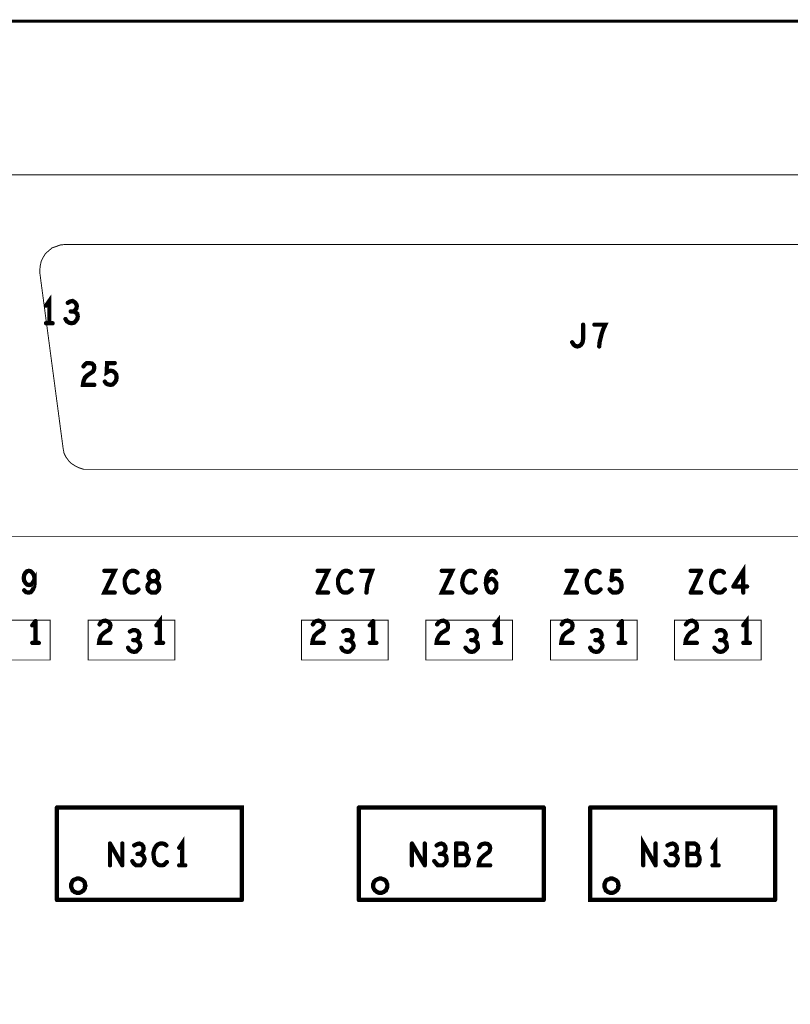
# Model space of a CAD drawing. Extents: x 23.5 to 56.6, y 21.5 to 42.6.
# Tile 28 of 38: x 42.3 to 43.9, y 32.8 to 34.9. Entities that reach past the tile are written whole.
import ezdxf

# ---------------------------------------------------------------- set-up
doc = ezdxf.new("R2010")
doc.units = 0
doc.layers.add('1', color=2, linetype='CONTINUOUS')

msp = doc.modelspace()

# ---------------------------------------------------------------- linework, layer by layer
at = {"layer": '1'}
for points, const_width in [([(51.994, 30.239), (51.994, 34.919), (26.584, 34.919)], 0.006), ([(44.986, 33.832), (44.996, 33.833), (45.004, 33.835), (45.013, 33.839), (45.02, 33.844), (45.027, 33.851), (45.032, 33.858), (45.036, 33.866), (45.038, 33.875), (45.039, 33.884), (45.039, 34.543), (45.038, 34.552), (45.036, 34.561), (45.032, 34.569), (45.027, 34.577), (45.02, 34.583), (45.013, 34.588), (45.004, 34.592), (44.996, 34.595), (44.986, 34.595), (41.934, 34.595)], 0.002), ([(41.881, 34.543), (41.881, 33.884), (41.882, 33.875), (41.885, 33.866), (41.889, 33.858), (41.894, 33.851), (41.9, 33.844), (41.908, 33.839), (41.916, 33.835), (41.925, 33.833), (41.934, 33.832), (44.986, 33.832)], 0.002), ([(42.381, 34.448), (42.371, 34.447), (42.363, 34.444), (42.354, 34.441), (42.347, 34.435), (42.34, 34.429), (42.335, 34.421), (42.331, 34.413), (42.329, 34.404), (42.328, 34.395), (42.328, 34.388)], 0.002), ([(42.381, 34.448), (44.551, 34.448), (44.56, 34.447), (44.569, 34.444), (44.578, 34.441), (44.585, 34.435), (44.592, 34.429), (44.597, 34.421), (44.601, 34.413), (44.603, 34.404), (44.604, 34.395), (44.603, 34.388), (44.555, 34.019), (44.553, 34.01), (44.549, 34.002), (44.544, 33.994), (44.538, 33.987), (44.531, 33.982), (44.523, 33.978), (44.514, 33.975), (44.503, 33.974)], 0.002), ([(44.503, 33.974), (42.429, 33.974), (42.42, 33.974), (42.411, 33.977), (42.403, 33.981), (42.395, 33.986), (42.389, 33.992), (42.383, 34), (42.379, 34.008), (42.377, 34.019), (42.328, 34.388)], 0.002), ([(42.348, 34.282), (42.348, 34.329), (42.341, 34.319)], 0.009), ([(42.387, 34.325), (42.392, 34.328), (42.397, 34.329), (42.402, 34.326), (42.405, 34.322), (42.406, 34.318), (42.405, 34.313), (42.402, 34.309), (42.399, 34.307), (42.393, 34.307)], 0.009), ([(42.399, 34.307), (42.403, 34.305), (42.407, 34.302), (42.408, 34.296), (42.407, 34.291), (42.404, 34.287), (42.4, 34.283), (42.395, 34.282), (42.39, 34.283), (42.385, 34.286), (42.382, 34.291)], 0.009), ([(42.355, 34.282), (42.341, 34.282)], 0.009), ([(43.458, 34.234), (43.462, 34.233), (43.466, 34.234), (43.47, 34.237), (43.473, 34.242), (43.474, 34.248), (43.474, 34.279)], 0.009), ([(43.508, 34.233), (43.509, 34.243), (43.511, 34.251), (43.513, 34.259), (43.516, 34.268), (43.521, 34.279), (43.498, 34.279)], 0.009), ([(43.458, 34.234), (43.454, 34.237), (43.451, 34.242)], 0.009), ([(42.443, 34.188), (42.442, 34.193), (42.438, 34.197), (42.432, 34.198), (42.427, 34.198), (42.423, 34.195), (42.42, 34.191)], 0.009), ([(42.428, 34.172), (42.44, 34.18), (42.442, 34.184), (42.443, 34.188)], 0.009), ([(42.477, 34.152), (42.482, 34.153), (42.486, 34.157), (42.489, 34.162), (42.49, 34.168), (42.489, 34.174), (42.486, 34.178), (42.482, 34.181), (42.478, 34.182), (42.474, 34.181), (42.469, 34.178), (42.47, 34.198), (42.486, 34.198)], 0.009), ([(42.428, 34.172), (42.423, 34.167), (42.42, 34.159), (42.419, 34.152), (42.443, 34.152)], 0.009), ([(42.477, 34.152), (42.472, 34.153), (42.468, 34.155), (42.465, 34.159)], 0.009), ([(42.295, 33.751), (42.297, 33.755)], 0.009), ([(42.317, 33.742), (42.316, 33.749), (42.313, 33.755), (42.309, 33.759), (42.305, 33.76), (42.301, 33.759), (42.297, 33.755)], 0.009), ([(42.304, 33.714), (42.309, 33.715), (42.313, 33.72), (42.316, 33.727), (42.317, 33.734), (42.317, 33.742), (42.313, 33.735), (42.31, 33.731), (42.305, 33.73), (42.301, 33.731)], 0.009), ([(42.464, 33.76), (42.486, 33.76), (42.464, 33.714), (42.486, 33.714)], 0.009), ([(42.51, 33.723), (42.508, 33.728), (42.507, 33.735), (42.507, 33.742), (42.51, 33.749), (42.513, 33.754), (42.517, 33.758), (42.522, 33.76), (42.526, 33.76), (42.53, 33.759), (42.534, 33.756)], 0.009), ([(42.557, 33.749), (42.559, 33.755), (42.563, 33.759), (42.568, 33.76), (42.572, 33.759), (42.576, 33.755), (42.578, 33.749), (42.577, 33.744), (42.574, 33.74), (42.571, 33.738), (42.565, 33.738), (42.56, 33.736), (42.556, 33.731), (42.555, 33.726), (42.556, 33.721), (42.559, 33.717), (42.564, 33.714), (42.568, 33.714), (42.572, 33.714), (42.576, 33.717), (42.579, 33.721), (42.58, 33.726), (42.579, 33.731), (42.576, 33.736), (42.571, 33.738), (42.565, 33.738), (42.561, 33.74), (42.558, 33.744), (42.557, 33.749)], 0.009), ([(42.914, 33.714), (42.936, 33.76), (42.914, 33.76)], 0.009), ([(42.984, 33.756), (42.98, 33.759), (42.976, 33.76), (42.972, 33.76), (42.967, 33.758), (42.963, 33.754), (42.96, 33.749)], 0.009), ([(43.017, 33.714), (43.018, 33.724), (43.019, 33.732), (43.022, 33.74), (43.025, 33.749), (43.029, 33.76), (43.006, 33.76)], 0.009), ([(43.198, 33.714), (43.176, 33.714), (43.198, 33.76), (43.176, 33.76)], 0.009), ([(43.238, 33.714), (43.234, 33.714), (43.23, 33.715), (43.226, 33.718), (43.222, 33.723), (43.22, 33.728), (43.219, 33.735), (43.22, 33.742), (43.222, 33.749), (43.225, 33.754), (43.229, 33.758), (43.234, 33.76), (43.239, 33.76), (43.243, 33.759), (43.246, 33.756)], 0.009), ([(43.276, 33.715), (43.272, 33.72), (43.27, 33.727), (43.269, 33.735), (43.27, 33.745), (43.272, 33.75), (43.275, 33.755), (43.279, 33.759), (43.283, 33.76), (43.287, 33.759), (43.29, 33.755)], 0.009), ([(43.461, 33.76), (43.439, 33.714), (43.461, 33.714)], 0.009), ([(43.461, 33.76), (43.439, 33.76)], 0.009), ([(43.485, 33.723), (43.483, 33.728), (43.482, 33.735), (43.482, 33.742), (43.485, 33.749), (43.488, 33.754), (43.492, 33.758), (43.497, 33.76)], 0.009), ([(43.509, 33.756), (43.505, 33.759), (43.501, 33.76), (43.497, 33.76)], 0.009), ([(43.534, 33.74), (43.536, 33.76), (43.551, 33.76)], 0.009), ([(43.723, 33.76), (43.701, 33.76)], 0.009), ([(43.701, 33.714), (43.723, 33.76)], 0.009), ([(43.771, 33.756), (43.768, 33.759), (43.764, 33.76), (43.759, 33.76), (43.754, 33.758), (43.75, 33.754), (43.747, 33.749)], 0.009), ([(43.812, 33.714), (43.812, 33.76), (43.791, 33.727)], 0.009), ([(42.295, 33.751), (42.294, 33.745), (42.295, 33.739), (42.298, 33.734), (42.301, 33.731)], 0.009), ([(42.96, 33.749), (42.957, 33.742), (42.957, 33.735), (42.958, 33.728), (42.96, 33.723), (42.963, 33.718), (42.967, 33.715), (42.971, 33.714), (42.975, 33.714), (42.979, 33.715), (42.983, 33.718), (42.986, 33.721)], 0.009), ([(43.285, 33.742), (43.281, 33.743), (43.277, 33.742), (43.273, 33.738), (43.269, 33.733)], 0.009), ([(43.285, 33.742), (43.288, 33.738), (43.291, 33.734), (43.291, 33.728), (43.291, 33.724), (43.288, 33.719), (43.285, 33.715), (43.281, 33.714), (43.276, 33.715)], 0.009), ([(43.547, 33.743), (43.543, 33.744), (43.539, 33.743), (43.534, 33.74)], 0.009), ([(43.547, 33.743), (43.551, 33.74), (43.554, 33.736), (43.555, 33.73)], 0.009), ([(43.747, 33.749), (43.745, 33.742), (43.744, 33.735), (43.745, 33.728), (43.747, 33.723), (43.751, 33.718), (43.755, 33.715), (43.759, 33.714), (43.763, 33.714), (43.767, 33.715), (43.77, 33.718), (43.773, 33.721)], 0.009), ([(42.295, 33.719), (42.299, 33.715), (42.304, 33.714)], 0.009), ([(42.536, 33.721), (42.533, 33.718), (42.529, 33.715), (42.525, 33.714), (42.521, 33.714), (42.517, 33.715), (42.513, 33.718), (42.51, 33.723)], 0.009), ([(42.914, 33.714), (42.936, 33.714)], 0.009), ([(43.248, 33.721), (43.245, 33.718), (43.242, 33.715), (43.238, 33.714)], 0.009), ([(43.485, 33.723), (43.488, 33.718), (43.492, 33.715), (43.496, 33.714), (43.5, 33.714)], 0.009), ([(43.511, 33.721), (43.508, 33.718), (43.504, 33.715), (43.5, 33.714)], 0.009), ([(43.555, 33.73), (43.555, 33.724), (43.552, 33.718), (43.548, 33.715), (43.543, 33.714), (43.537, 33.714), (43.533, 33.717), (43.53, 33.721)], 0.009), ([(43.701, 33.714), (43.723, 33.714)], 0.009), ([(43.791, 33.727), (43.82, 33.727)], 0.009), ([(42.167, 33.656), (42.35, 33.656), (42.35, 33.572), (42.167, 33.572), (42.167, 33.656)], 0.002), ([(42.312, 33.645), (42.319, 33.654)], 0.009), ([(42.319, 33.654), (42.319, 33.608)], 0.009), ([(42.43, 33.656), (42.43, 33.572), (42.613, 33.572), (42.613, 33.656), (42.43, 33.656)], 0.002), ([(42.454, 33.647), (42.457, 33.652), (42.461, 33.654), (42.466, 33.655)], 0.009), ([(42.472, 33.653), (42.476, 33.649), (42.477, 33.645), (42.476, 33.64), (42.474, 33.636), (42.463, 33.629)], 0.009), ([(42.472, 33.653), (42.466, 33.655)], 0.009), ([(42.581, 33.608), (42.581, 33.654), (42.574, 33.645)], 0.009), ([(42.88, 33.656), (43.063, 33.656), (43.063, 33.572), (42.88, 33.572), (42.88, 33.656)], 0.002), ([(42.926, 33.64), (42.927, 33.645), (42.926, 33.649), (42.922, 33.653), (42.916, 33.655), (42.911, 33.654), (42.907, 33.652), (42.904, 33.647)], 0.009), ([(43.024, 33.645), (43.031, 33.654)], 0.009), ([(43.031, 33.654), (43.031, 33.608)], 0.009), ([(43.142, 33.656), (43.142, 33.572), (43.325, 33.572), (43.325, 33.656), (43.142, 33.656)], 0.002), ([(43.166, 33.647), (43.17, 33.652), (43.174, 33.654), (43.179, 33.655), (43.184, 33.653), (43.188, 33.649), (43.189, 33.645), (43.189, 33.64), (43.187, 33.636), (43.175, 33.629), (43.17, 33.623), (43.166, 33.615), (43.165, 33.608), (43.189, 33.608)], 0.009), ([(43.294, 33.608), (43.294, 33.654), (43.287, 33.645)], 0.009), ([(43.405, 33.656), (43.588, 33.656), (43.588, 33.572), (43.405, 33.572), (43.405, 33.656)], 0.002), ([(43.452, 33.608), (43.428, 33.608), (43.429, 33.615), (43.432, 33.623), (43.438, 33.629), (43.449, 33.636), (43.451, 33.64), (43.452, 33.645), (43.451, 33.649), (43.447, 33.653), (43.441, 33.655), (43.436, 33.654), (43.432, 33.652), (43.429, 33.647)], 0.009), ([(43.549, 33.645), (43.556, 33.654)], 0.009), ([(43.556, 33.654), (43.556, 33.608)], 0.009), ([(43.667, 33.656), (43.667, 33.572), (43.85, 33.572), (43.85, 33.656), (43.667, 33.656)], 0.002), ([(43.714, 33.608), (43.69, 33.608), (43.691, 33.615), (43.695, 33.623), (43.7, 33.629), (43.712, 33.636), (43.714, 33.64), (43.714, 33.645), (43.713, 33.649), (43.709, 33.653), (43.704, 33.655), (43.699, 33.654), (43.695, 33.652), (43.691, 33.647)], 0.009), ([(43.819, 33.608), (43.819, 33.654), (43.812, 33.645)], 0.009), ([(42.477, 33.608), (42.453, 33.608), (42.454, 33.615), (42.457, 33.623), (42.463, 33.629)], 0.009), ([(42.518, 33.632), (42.524, 33.635), (42.529, 33.635), (42.534, 33.633), (42.537, 33.629), (42.538, 33.625), (42.537, 33.62), (42.534, 33.616), (42.53, 33.614), (42.525, 33.614)], 0.009), ([(42.926, 33.64), (42.924, 33.636), (42.913, 33.629), (42.907, 33.623), (42.904, 33.615), (42.903, 33.608), (42.927, 33.608)], 0.009), ([(42.98, 33.614), (42.984, 33.616), (42.987, 33.62), (42.988, 33.625), (42.987, 33.629), (42.984, 33.633), (42.979, 33.635), (42.974, 33.635), (42.968, 33.632)], 0.009), ([(43.231, 33.632), (43.236, 33.635), (43.241, 33.635)], 0.009), ([(43.249, 33.629), (43.246, 33.633), (43.241, 33.635)], 0.009), ([(43.249, 33.629), (43.25, 33.625), (43.249, 33.62)], 0.009), ([(43.499, 33.635), (43.493, 33.632)], 0.009), ([(43.505, 33.614), (43.509, 33.616), (43.512, 33.62), (43.513, 33.625), (43.512, 33.629), (43.509, 33.633), (43.504, 33.635), (43.499, 33.635)], 0.009), ([(43.766, 33.635), (43.761, 33.635), (43.756, 33.632)], 0.009), ([(43.766, 33.635), (43.771, 33.633), (43.774, 33.629), (43.775, 33.625), (43.774, 33.62), (43.771, 33.616), (43.768, 33.614), (43.763, 33.614)], 0.009), ([(42.326, 33.608), (42.312, 33.608)], 0.009), ([(42.53, 33.614), (42.534, 33.612), (42.538, 33.608), (42.54, 33.603)], 0.009), ([(42.574, 33.608), (42.588, 33.608)], 0.009), ([(42.982, 33.59), (42.986, 33.594), (42.989, 33.598), (42.99, 33.603), (42.988, 33.608), (42.984, 33.612), (42.98, 33.614), (42.975, 33.614)], 0.009), ([(43.038, 33.608), (43.024, 33.608)], 0.009), ([(43.247, 33.612), (43.251, 33.608), (43.252, 33.603), (43.252, 33.598), (43.249, 33.594), (43.244, 33.59), (43.239, 33.589), (43.234, 33.59), (43.23, 33.593), (43.226, 33.598)], 0.009), ([(43.249, 33.62), (43.246, 33.616), (43.243, 33.614), (43.238, 33.614)], 0.009), ([(43.247, 33.612), (43.243, 33.614)], 0.009), ([(43.301, 33.608), (43.287, 33.608)], 0.009), ([(43.515, 33.603), (43.513, 33.608), (43.509, 33.612), (43.505, 33.614), (43.5, 33.614)], 0.009), ([(43.563, 33.608), (43.549, 33.608)], 0.009), ([(43.768, 33.614), (43.772, 33.612), (43.776, 33.608), (43.777, 33.603)], 0.009), ([(43.812, 33.608), (43.826, 33.608)], 0.009), ([(42.522, 33.59), (42.517, 33.593), (42.514, 33.598)], 0.009), ([(42.522, 33.59), (42.527, 33.589), (42.532, 33.59), (42.536, 33.594), (42.539, 33.598), (42.54, 33.603)], 0.009), ([(42.982, 33.59), (42.977, 33.589), (42.972, 33.59), (42.967, 33.593), (42.964, 33.598)], 0.009), ([(43.489, 33.598), (43.492, 33.593), (43.497, 33.59), (43.502, 33.589)], 0.009), ([(43.515, 33.603), (43.514, 33.598), (43.511, 33.594), (43.507, 33.59), (43.502, 33.589)], 0.009), ([(43.764, 33.589), (43.759, 33.59), (43.755, 33.593), (43.751, 33.598)], 0.009), ([(43.764, 33.589), (43.769, 33.59), (43.774, 33.594), (43.777, 33.598), (43.777, 33.603)], 0.009), ([(42.364, 33.066), (42.364, 33.261)], 0.009), ([(42.364, 33.261), (42.754, 33.261), (42.754, 33.066)], 0.009), ([(43.001, 33.066), (43.001, 33.261)], 0.009), ([(43.391, 33.261), (43.001, 33.261)], 0.009), ([(43.391, 33.066), (43.391, 33.261)], 0.009), ([(43.489, 33.261), (43.489, 33.066), (43.879, 33.066)], 0.009), ([(43.879, 33.066), (43.879, 33.261), (43.489, 33.261)], 0.009), ([(42.628, 33.139), (42.628, 33.185), (42.622, 33.176)], 0.009), ([(43.627, 33.139), (43.601, 33.185), (43.601, 33.139)], 0.009), ([(43.753, 33.139), (43.753, 33.185), (43.747, 33.176)], 0.009), ([(42.476, 33.185), (42.476, 33.139)], 0.009), ([(42.502, 33.139), (42.476, 33.185)], 0.009), ([(42.502, 33.185), (42.502, 33.139)], 0.009), ([(42.539, 33.163), (42.543, 33.166), (42.546, 33.17), (42.547, 33.174), (42.546, 33.179), (42.543, 33.183), (42.538, 33.185), (42.533, 33.184), (42.527, 33.181)], 0.009), ([(42.568, 33.167), (42.57, 33.174), (42.573, 33.179), (42.577, 33.183), (42.582, 33.185), (42.587, 33.185), (42.591, 33.184), (42.595, 33.181)], 0.009), ([(43.113, 33.185), (43.113, 33.139)], 0.009), ([(43.14, 33.139), (43.113, 33.185)], 0.009), ([(43.14, 33.185), (43.14, 33.139)], 0.009), ([(43.177, 33.163), (43.18, 33.166), (43.183, 33.17), (43.184, 33.174), (43.183, 33.179), (43.18, 33.183), (43.175, 33.185), (43.17, 33.184), (43.165, 33.181)], 0.009), ([(43.206, 33.185), (43.206, 33.139), (43.225, 33.139), (43.229, 33.142), (43.231, 33.146), (43.233, 33.152), (43.231, 33.157), (43.228, 33.162), (43.224, 33.163), (43.206, 33.163)], 0.009), ([(43.224, 33.163), (43.226, 33.166), (43.228, 33.17), (43.229, 33.175), (43.228, 33.18), (43.226, 33.183), (43.222, 33.185), (43.206, 33.185)], 0.009), ([(43.255, 33.177), (43.258, 33.182), (43.262, 33.184), (43.267, 33.185), (43.273, 33.184), (43.277, 33.18), (43.278, 33.175), (43.277, 33.17), (43.275, 33.167), (43.264, 33.159), (43.258, 33.153), (43.255, 33.146), (43.254, 33.139), (43.278, 33.139)], 0.009), ([(43.627, 33.139), (43.627, 33.185)], 0.009), ([(43.652, 33.181), (43.658, 33.184), (43.663, 33.185), (43.668, 33.183), (43.671, 33.179), (43.672, 33.174), (43.671, 33.17), (43.668, 33.166), (43.664, 33.163), (43.659, 33.163)], 0.009), ([(43.712, 33.163), (43.714, 33.166), (43.716, 33.17), (43.717, 33.175), (43.716, 33.18), (43.713, 33.183), (43.709, 33.185), (43.694, 33.185), (43.694, 33.139)], 0.009), ([(42.523, 33.148), (42.526, 33.143), (42.531, 33.139), (42.536, 33.139), (42.541, 33.139), (42.545, 33.143), (42.548, 33.148), (42.549, 33.153), (42.547, 33.158), (42.543, 33.162), (42.539, 33.163), (42.534, 33.163)], 0.009), ([(42.568, 33.167), (42.568, 33.16), (42.569, 33.153), (42.57, 33.148), (42.574, 33.143), (42.578, 33.14), (42.582, 33.139), (42.586, 33.139), (42.59, 33.14), (42.593, 33.143), (42.596, 33.146)], 0.009), ([(43.16, 33.148), (43.164, 33.143), (43.168, 33.139), (43.173, 33.139), (43.178, 33.139), (43.183, 33.143), (43.186, 33.148), (43.186, 33.153), (43.185, 33.158), (43.181, 33.162), (43.177, 33.163), (43.172, 33.163)], 0.009), ([(43.664, 33.163), (43.668, 33.162), (43.672, 33.158), (43.674, 33.153), (43.673, 33.148), (43.67, 33.143), (43.666, 33.139), (43.661, 33.139), (43.656, 33.139), (43.651, 33.143), (43.648, 33.148)], 0.009), ([(43.694, 33.139), (43.713, 33.139), (43.717, 33.142), (43.719, 33.146), (43.72, 33.152), (43.719, 33.157), (43.716, 33.162), (43.712, 33.163), (43.694, 33.163)], 0.009), ([(42.635, 33.139), (42.622, 33.139)], 0.009), ([(43.747, 33.139), (43.76, 33.139)], 0.009), ([(42.424, 33.096), (42.423, 33.099), (42.423, 33.101), (42.422, 33.104), (42.42, 33.106), (42.418, 33.108), (42.416, 33.109), (42.414, 33.11), (42.411, 33.111), (42.409, 33.111), (42.406, 33.111), (42.404, 33.11), (42.401, 33.109), (42.399, 33.108), (42.397, 33.106), (42.396, 33.104), (42.395, 33.101), (42.394, 33.099), (42.394, 33.096), (42.394, 33.094), (42.395, 33.091), (42.396, 33.089), (42.397, 33.086), (42.399, 33.085), (42.401, 33.083), (42.404, 33.082), (42.406, 33.081), (42.409, 33.081), (42.411, 33.081), (42.414, 33.082), (42.416, 33.083), (42.418, 33.085), (42.42, 33.086), (42.422, 33.089), (42.423, 33.091), (42.423, 33.094), (42.424, 33.096)], 0.009), ([(43.061, 33.096), (43.061, 33.099), (43.06, 33.101), (43.059, 33.104), (43.058, 33.106), (43.056, 33.108), (43.054, 33.109), (43.051, 33.11), (43.049, 33.111), (43.046, 33.111), (43.044, 33.111), (43.041, 33.11), (43.039, 33.109), (43.037, 33.108), (43.035, 33.106), (43.033, 33.104), (43.032, 33.101), (43.031, 33.099), (43.031, 33.096), (43.031, 33.094), (43.032, 33.091), (43.033, 33.089), (43.035, 33.086), (43.037, 33.085), (43.039, 33.083), (43.041, 33.082), (43.044, 33.081), (43.046, 33.081), (43.049, 33.081), (43.051, 33.082), (43.054, 33.083), (43.056, 33.085), (43.058, 33.086), (43.059, 33.089), (43.06, 33.091), (43.061, 33.094), (43.061, 33.096)], 0.009), ([(43.549, 33.096), (43.548, 33.099), (43.548, 33.101), (43.547, 33.104), (43.545, 33.106), (43.543, 33.108), (43.541, 33.109), (43.539, 33.11), (43.536, 33.111), (43.534, 33.111), (43.531, 33.111), (43.529, 33.11), (43.526, 33.109), (43.524, 33.108), (43.522, 33.106), (43.521, 33.104), (43.52, 33.101), (43.519, 33.099), (43.519, 33.096), (43.519, 33.094), (43.52, 33.091), (43.521, 33.089), (43.522, 33.086), (43.524, 33.085), (43.526, 33.083), (43.529, 33.082), (43.531, 33.081), (43.534, 33.081), (43.536, 33.081), (43.539, 33.082), (43.541, 33.083), (43.543, 33.085), (43.545, 33.086), (43.547, 33.089), (43.548, 33.091), (43.548, 33.094), (43.549, 33.096)], 0.009), ([(42.754, 33.066), (42.364, 33.066)], 0.009), ([(43.001, 33.066), (43.391, 33.066)], 0.009)]:
    msp.add_lwpolyline(points, dxfattribs=dict(at, const_width=const_width))
for points, const_width in [([(42.3815, 34.448, 1), (42.3805, 34.448, 1)], 0.001), ([(42.3815, 34.448, 1), (42.3805, 34.448, 1)], 0.001), ([(42.3285, 34.388, 1), (42.3275, 34.388, 1)], 0.001), ([(42.3285, 34.388, 1), (42.3275, 34.388, 1)], 0.001), ([(42.34325, 34.319, 1), (42.33875, 34.319, 1)], 0.0045), ([(42.38925, 34.325, 1), (42.38475, 34.325, 1)], 0.0045), ([(42.39525, 34.307, 1), (42.39075, 34.307, 1)], 0.0045), ([(42.40125, 34.307, 1), (42.39675, 34.307, 1)], 0.0045), ([(42.34325, 34.282, 1), (42.33875, 34.282, 1)], 0.0045), ([(42.35025, 34.282, 1), (42.34575, 34.282, 1)], 0.0045), ([(42.35725, 34.282, 1), (42.35275, 34.282, 1)], 0.0045), ([(42.38425, 34.291, 1), (42.37975, 34.291, 1)], 0.0045), ([(43.47625, 34.279, 1), (43.47175, 34.279, 1)], 0.0045), ([(43.50025, 34.279, 1), (43.49575, 34.279, 1)], 0.0045), ([(43.45325, 34.242, 1), (43.44875, 34.242, 1)], 0.0045), ([(43.46025, 34.234, 1), (43.45575, 34.234, 1)], 0.0045), ([(43.46025, 34.234, 1), (43.45575, 34.234, 1)], 0.0045), ([(43.51025, 34.233, 1), (43.50575, 34.233, 1)], 0.0045), ([(42.42225, 34.191, 1), (42.41775, 34.191, 1)], 0.0045), ([(42.44525, 34.188, 1), (42.44075, 34.188, 1)], 0.0045), ([(42.44525, 34.188, 1), (42.44075, 34.188, 1)], 0.0045), ([(42.48825, 34.198, 1), (42.48375, 34.198, 1)], 0.0045), ([(42.43025, 34.172, 1), (42.42575, 34.172, 1)], 0.0045), ([(42.43025, 34.172, 1), (42.42575, 34.172, 1)], 0.0045), ([(42.44525, 34.152, 1), (42.44075, 34.152, 1)], 0.0045), ([(42.46725, 34.159, 1), (42.46275, 34.159, 1)], 0.0045), ([(42.47925, 34.152, 1), (42.47475, 34.152, 1)], 0.0045), ([(42.47925, 34.152, 1), (42.47475, 34.152, 1)], 0.0045), ([(42.29925, 33.755, 1), (42.29475, 33.755, 1)], 0.0045), ([(42.29925, 33.755, 1), (42.29475, 33.755, 1)], 0.0045), ([(42.46625, 33.76, 1), (42.46175, 33.76, 1)], 0.0045), ([(42.53625, 33.756, 1), (42.53175, 33.756, 1)], 0.0045), ([(42.91625, 33.76, 1), (42.91175, 33.76, 1)], 0.0045), ([(42.98625, 33.756, 1), (42.98175, 33.756, 1)], 0.0045), ([(43.00825, 33.76, 1), (43.00375, 33.76, 1)], 0.0045), ([(43.17825, 33.76, 1), (43.17375, 33.76, 1)], 0.0045), ([(43.24825, 33.756, 1), (43.24375, 33.756, 1)], 0.0045), ([(43.29225, 33.755, 1), (43.28775, 33.755, 1)], 0.0045), ([(43.44125, 33.76, 1), (43.43675, 33.76, 1)], 0.0045), ([(43.46325, 33.76, 1), (43.45875, 33.76, 1)], 0.0045), ([(43.46325, 33.76, 1), (43.45875, 33.76, 1)], 0.0045), ([(43.49925, 33.76, 1), (43.49475, 33.76, 1)], 0.0045), ([(43.49925, 33.76, 1), (43.49475, 33.76, 1)], 0.0045), ([(43.51125, 33.756, 1), (43.50675, 33.756, 1)], 0.0045), ([(43.55325, 33.76, 1), (43.54875, 33.76, 1)], 0.0045), ([(43.70325, 33.76, 1), (43.69875, 33.76, 1)], 0.0045), ([(43.72525, 33.76, 1), (43.72075, 33.76, 1)], 0.0045), ([(43.72525, 33.76, 1), (43.72075, 33.76, 1)], 0.0045), ([(43.77325, 33.756, 1), (43.76875, 33.756, 1)], 0.0045), ([(42.29725, 33.751, 1), (42.29275, 33.751, 1)], 0.0045), ([(42.29725, 33.751, 1), (42.29275, 33.751, 1)], 0.0045), ([(42.30325, 33.731, 1), (42.29875, 33.731, 1)], 0.0045), ([(42.30325, 33.731, 1), (42.29875, 33.731, 1)], 0.0045), ([(42.31925, 33.742, 1), (42.31475, 33.742, 1)], 0.0045), ([(42.55925, 33.749, 1), (42.55475, 33.749, 1)], 0.0045), ([(42.55925, 33.749, 1), (42.55475, 33.749, 1)], 0.0045), ([(42.96225, 33.749, 1), (42.95775, 33.749, 1)], 0.0045), ([(42.96225, 33.749, 1), (42.95775, 33.749, 1)], 0.0045), ([(43.27125, 33.733, 1), (43.26675, 33.733, 1)], 0.0045), ([(43.28725, 33.742, 1), (43.28275, 33.742, 1)], 0.0045), ([(43.28725, 33.742, 1), (43.28275, 33.742, 1)], 0.0045), ([(43.53625, 33.74, 1), (43.53175, 33.74, 1)], 0.0045), ([(43.53625, 33.74, 1), (43.53175, 33.74, 1)], 0.0045), ([(43.54925, 33.743, 1), (43.54475, 33.743, 1)], 0.0045), ([(43.54925, 33.743, 1), (43.54475, 33.743, 1)], 0.0045), ([(43.74925, 33.749, 1), (43.74475, 33.749, 1)], 0.0045), ([(43.74925, 33.749, 1), (43.74475, 33.749, 1)], 0.0045), ([(42.29725, 33.719, 1), (42.29275, 33.719, 1)], 0.0045), ([(42.30625, 33.714, 1), (42.30175, 33.714, 1)], 0.0045), ([(42.30625, 33.714, 1), (42.30175, 33.714, 1)], 0.0045), ([(42.48825, 33.714, 1), (42.48375, 33.714, 1)], 0.0045), ([(42.51225, 33.723, 1), (42.50775, 33.723, 1)], 0.0045), ([(42.51225, 33.723, 1), (42.50775, 33.723, 1)], 0.0045), ([(42.53825, 33.721, 1), (42.53375, 33.721, 1)], 0.0045), ([(42.91625, 33.714, 1), (42.91175, 33.714, 1)], 0.0045), ([(42.91625, 33.714, 1), (42.91175, 33.714, 1)], 0.0045), ([(42.93825, 33.714, 1), (42.93375, 33.714, 1)], 0.0045), ([(42.98825, 33.721, 1), (42.98375, 33.721, 1)], 0.0045), ([(43.01925, 33.714, 1), (43.01475, 33.714, 1)], 0.0045), ([(43.20025, 33.714, 1), (43.19575, 33.714, 1)], 0.0045), ([(43.24025, 33.714, 1), (43.23575, 33.714, 1)], 0.0045), ([(43.24025, 33.714, 1), (43.23575, 33.714, 1)], 0.0045), ([(43.25025, 33.721, 1), (43.24575, 33.721, 1)], 0.0045), ([(43.27825, 33.715, 1), (43.27375, 33.715, 1)], 0.0045), ([(43.27825, 33.715, 1), (43.27375, 33.715, 1)], 0.0045), ([(43.46325, 33.714, 1), (43.45875, 33.714, 1)], 0.0045), ([(43.48725, 33.723, 1), (43.48275, 33.723, 1)], 0.0045), ([(43.48725, 33.723, 1), (43.48275, 33.723, 1)], 0.0045), ([(43.50225, 33.714, 1), (43.49775, 33.714, 1)], 0.0045), ([(43.50225, 33.714, 1), (43.49775, 33.714, 1)], 0.0045), ([(43.51325, 33.721, 1), (43.50875, 33.721, 1)], 0.0045), ([(43.53225, 33.721, 1), (43.52775, 33.721, 1)], 0.0045), ([(43.55725, 33.73, 1), (43.55275, 33.73, 1)], 0.0045), ([(43.55725, 33.73, 1), (43.55275, 33.73, 1)], 0.0045), ([(43.70325, 33.714, 1), (43.69875, 33.714, 1)], 0.0045), ([(43.70325, 33.714, 1), (43.69875, 33.714, 1)], 0.0045), ([(43.72525, 33.714, 1), (43.72075, 33.714, 1)], 0.0045), ([(43.77525, 33.721, 1), (43.77075, 33.721, 1)], 0.0045), ([(43.79325, 33.727, 1), (43.78875, 33.727, 1)], 0.0045), ([(43.79325, 33.727, 1), (43.78875, 33.727, 1)], 0.0045), ([(43.81425, 33.714, 1), (43.80975, 33.714, 1)], 0.0045), ([(43.82225, 33.727, 1), (43.81775, 33.727, 1)], 0.0045), ([(42.32125, 33.654, 1), (42.31675, 33.654, 1)], 0.0045), ([(42.32125, 33.654, 1), (42.31675, 33.654, 1)], 0.0045), ([(42.4305, 33.656, 1), (42.4295, 33.656, 1)], 0.001), ([(42.4305, 33.656, 1), (42.4295, 33.656, 1)], 0.001), ([(42.46825, 33.655, 1), (42.46375, 33.655, 1)], 0.0045), ([(42.46825, 33.655, 1), (42.46375, 33.655, 1)], 0.0045), ([(42.47425, 33.653, 1), (42.46975, 33.653, 1)], 0.0045), ([(42.47425, 33.653, 1), (42.46975, 33.653, 1)], 0.0045), ([(42.8805, 33.656, 1), (42.8795, 33.656, 1)], 0.001), ([(42.8805, 33.656, 1), (42.8795, 33.656, 1)], 0.001), ([(43.03325, 33.654, 1), (43.02875, 33.654, 1)], 0.0045), ([(43.03325, 33.654, 1), (43.02875, 33.654, 1)], 0.0045), ([(43.1425, 33.656, 1), (43.1415, 33.656, 1)], 0.001), ([(43.1425, 33.656, 1), (43.1415, 33.656, 1)], 0.001), ([(43.4055, 33.656, 1), (43.4045, 33.656, 1)], 0.001), ([(43.4055, 33.656, 1), (43.4045, 33.656, 1)], 0.001), ([(43.55825, 33.654, 1), (43.55375, 33.654, 1)], 0.0045), ([(43.55825, 33.654, 1), (43.55375, 33.654, 1)], 0.0045), ([(43.6675, 33.656, 1), (43.6665, 33.656, 1)], 0.001), ([(43.6675, 33.656, 1), (43.6665, 33.656, 1)], 0.001), ([(42.31425, 33.645, 1), (42.30975, 33.645, 1)], 0.0045), ([(42.45625, 33.647, 1), (42.45175, 33.647, 1)], 0.0045), ([(42.46525, 33.629, 1), (42.46075, 33.629, 1)], 0.0045), ([(42.46525, 33.629, 1), (42.46075, 33.629, 1)], 0.0045), ([(42.52025, 33.632, 1), (42.51575, 33.632, 1)], 0.0045), ([(42.57625, 33.645, 1), (42.57175, 33.645, 1)], 0.0045), ([(42.90625, 33.647, 1), (42.90175, 33.647, 1)], 0.0045), ([(42.92825, 33.64, 1), (42.92375, 33.64, 1)], 0.0045), ([(42.92825, 33.64, 1), (42.92375, 33.64, 1)], 0.0045), ([(42.97025, 33.632, 1), (42.96575, 33.632, 1)], 0.0045), ([(43.02625, 33.645, 1), (43.02175, 33.645, 1)], 0.0045), ([(43.16825, 33.647, 1), (43.16375, 33.647, 1)], 0.0045), ([(43.23325, 33.632, 1), (43.22875, 33.632, 1)], 0.0045), ([(43.24325, 33.635, 1), (43.23875, 33.635, 1)], 0.0045), ([(43.24325, 33.635, 1), (43.23875, 33.635, 1)], 0.0045), ([(43.25125, 33.629, 1), (43.24675, 33.629, 1)], 0.0045), ([(43.25125, 33.629, 1), (43.24675, 33.629, 1)], 0.0045), ([(43.28925, 33.645, 1), (43.28475, 33.645, 1)], 0.0045), ([(43.43125, 33.647, 1), (43.42675, 33.647, 1)], 0.0045), ([(43.49525, 33.632, 1), (43.49075, 33.632, 1)], 0.0045), ([(43.50125, 33.635, 1), (43.49675, 33.635, 1)], 0.0045), ([(43.50125, 33.635, 1), (43.49675, 33.635, 1)], 0.0045), ([(43.55125, 33.645, 1), (43.54675, 33.645, 1)], 0.0045), ([(43.69325, 33.647, 1), (43.68875, 33.647, 1)], 0.0045), ([(43.75825, 33.632, 1), (43.75375, 33.632, 1)], 0.0045), ([(43.76825, 33.635, 1), (43.76375, 33.635, 1)], 0.0045), ([(43.76825, 33.635, 1), (43.76375, 33.635, 1)], 0.0045), ([(43.81425, 33.645, 1), (43.80975, 33.645, 1)], 0.0045), ([(42.31425, 33.608, 1), (42.30975, 33.608, 1)], 0.0045), ([(42.32125, 33.608, 1), (42.31675, 33.608, 1)], 0.0045), ([(42.32825, 33.608, 1), (42.32375, 33.608, 1)], 0.0045), ([(42.47925, 33.608, 1), (42.47475, 33.608, 1)], 0.0045), ([(42.52725, 33.614, 1), (42.52275, 33.614, 1)], 0.0045), ([(42.53225, 33.614, 1), (42.52775, 33.614, 1)], 0.0045), ([(42.57625, 33.608, 1), (42.57175, 33.608, 1)], 0.0045), ([(42.58325, 33.608, 1), (42.57875, 33.608, 1)], 0.0045), ([(42.59025, 33.608, 1), (42.58575, 33.608, 1)], 0.0045), ([(42.92925, 33.608, 1), (42.92475, 33.608, 1)], 0.0045), ([(42.97725, 33.614, 1), (42.97275, 33.614, 1)], 0.0045), ([(42.98225, 33.614, 1), (42.97775, 33.614, 1)], 0.0045), ([(43.02625, 33.608, 1), (43.02175, 33.608, 1)], 0.0045), ([(43.03325, 33.608, 1), (43.02875, 33.608, 1)], 0.0045), ([(43.04025, 33.608, 1), (43.03575, 33.608, 1)], 0.0045), ([(43.19125, 33.608, 1), (43.18675, 33.608, 1)], 0.0045), ([(43.24025, 33.614, 1), (43.23575, 33.614, 1)], 0.0045), ([(43.24525, 33.614, 1), (43.24075, 33.614, 1)], 0.0045), ([(43.24925, 33.612, 1), (43.24475, 33.612, 1)], 0.0045), ([(43.24925, 33.612, 1), (43.24475, 33.612, 1)], 0.0045), ([(43.25125, 33.62, 1), (43.24675, 33.62, 1)], 0.0045), ([(43.25125, 33.62, 1), (43.24675, 33.62, 1)], 0.0045), ([(43.28925, 33.608, 1), (43.28475, 33.608, 1)], 0.0045), ([(43.29625, 33.608, 1), (43.29175, 33.608, 1)], 0.0045), ([(43.30325, 33.608, 1), (43.29875, 33.608, 1)], 0.0045), ([(43.45425, 33.608, 1), (43.44975, 33.608, 1)], 0.0045), ([(43.50225, 33.614, 1), (43.49775, 33.614, 1)], 0.0045), ([(43.50725, 33.614, 1), (43.50275, 33.614, 1)], 0.0045), ([(43.55125, 33.608, 1), (43.54675, 33.608, 1)], 0.0045), ([(43.55825, 33.608, 1), (43.55375, 33.608, 1)], 0.0045), ([(43.56525, 33.608, 1), (43.56075, 33.608, 1)], 0.0045), ([(43.71625, 33.608, 1), (43.71175, 33.608, 1)], 0.0045), ([(43.76525, 33.614, 1), (43.76075, 33.614, 1)], 0.0045), ([(43.77025, 33.614, 1), (43.76575, 33.614, 1)], 0.0045), ([(43.81425, 33.608, 1), (43.80975, 33.608, 1)], 0.0045), ([(43.82125, 33.608, 1), (43.81675, 33.608, 1)], 0.0045), ([(43.82825, 33.608, 1), (43.82375, 33.608, 1)], 0.0045), ([(42.51625, 33.598, 1), (42.51175, 33.598, 1)], 0.0045), ([(42.52425, 33.59, 1), (42.51975, 33.59, 1)], 0.0045), ([(42.52425, 33.59, 1), (42.51975, 33.59, 1)], 0.0045), ([(42.54225, 33.603, 1), (42.53775, 33.603, 1)], 0.0045), ([(42.54225, 33.603, 1), (42.53775, 33.603, 1)], 0.0045), ([(42.96625, 33.598, 1), (42.96175, 33.598, 1)], 0.0045), ([(42.98425, 33.59, 1), (42.97975, 33.59, 1)], 0.0045), ([(42.98425, 33.59, 1), (42.97975, 33.59, 1)], 0.0045), ([(43.22825, 33.598, 1), (43.22375, 33.598, 1)], 0.0045), ([(43.49125, 33.598, 1), (43.48675, 33.598, 1)], 0.0045), ([(43.50425, 33.589, 1), (43.49975, 33.589, 1)], 0.0045), ([(43.50425, 33.589, 1), (43.49975, 33.589, 1)], 0.0045), ([(43.51725, 33.603, 1), (43.51275, 33.603, 1)], 0.0045), ([(43.51725, 33.603, 1), (43.51275, 33.603, 1)], 0.0045), ([(43.75325, 33.598, 1), (43.74875, 33.598, 1)], 0.0045), ([(43.76625, 33.589, 1), (43.76175, 33.589, 1)], 0.0045), ([(43.76625, 33.589, 1), (43.76175, 33.589, 1)], 0.0045), ([(43.77925, 33.603, 1), (43.77475, 33.603, 1)], 0.0045), ([(43.77925, 33.603, 1), (43.77475, 33.603, 1)], 0.0045), ([(42.36625, 33.261, 1), (42.36175, 33.261, 1)], 0.0045), ([(42.36625, 33.261, 1), (42.36175, 33.261, 1)], 0.0045), ([(43.00325, 33.261, 1), (42.99875, 33.261, 1)], 0.0045), ([(43.00325, 33.261, 1), (42.99875, 33.261, 1)], 0.0045), ([(43.39325, 33.261, 1), (43.38875, 33.261, 1)], 0.0045), ([(43.39325, 33.261, 1), (43.38875, 33.261, 1)], 0.0045), ([(43.49125, 33.261, 1), (43.48675, 33.261, 1)], 0.0045), ([(43.49125, 33.261, 1), (43.48675, 33.261, 1)], 0.0045), ([(42.47825, 33.185, 1), (42.47375, 33.185, 1)], 0.0045), ([(42.47825, 33.185, 1), (42.47375, 33.185, 1)], 0.0045), ([(42.50425, 33.185, 1), (42.49975, 33.185, 1)], 0.0045), ([(42.52925, 33.181, 1), (42.52475, 33.181, 1)], 0.0045), ([(42.59725, 33.181, 1), (42.59275, 33.181, 1)], 0.0045), ([(42.62425, 33.176, 1), (42.61975, 33.176, 1)], 0.0045), ([(43.11525, 33.185, 1), (43.11075, 33.185, 1)], 0.0045), ([(43.11525, 33.185, 1), (43.11075, 33.185, 1)], 0.0045), ([(43.14225, 33.185, 1), (43.13775, 33.185, 1)], 0.0045), ([(43.16725, 33.181, 1), (43.16275, 33.181, 1)], 0.0045), ([(43.20825, 33.185, 1), (43.20375, 33.185, 1)], 0.0045), ([(43.20825, 33.185, 1), (43.20375, 33.185, 1)], 0.0045), ([(43.25725, 33.177, 1), (43.25275, 33.177, 1)], 0.0045), ([(43.62925, 33.185, 1), (43.62475, 33.185, 1)], 0.0045), ([(43.65425, 33.181, 1), (43.64975, 33.181, 1)], 0.0045), ([(43.74925, 33.176, 1), (43.74475, 33.176, 1)], 0.0045), ([(42.53625, 33.163, 1), (42.53175, 33.163, 1)], 0.0045), ([(42.54125, 33.163, 1), (42.53675, 33.163, 1)], 0.0045), ([(42.57025, 33.167, 1), (42.56575, 33.167, 1)], 0.0045), ([(42.57025, 33.167, 1), (42.56575, 33.167, 1)], 0.0045), ([(43.17425, 33.163, 1), (43.16975, 33.163, 1)], 0.0045), ([(43.17925, 33.163, 1), (43.17475, 33.163, 1)], 0.0045), ([(43.20825, 33.163, 1), (43.20375, 33.163, 1)], 0.0045), ([(43.22625, 33.163, 1), (43.22175, 33.163, 1)], 0.0045), ([(43.66125, 33.163, 1), (43.65675, 33.163, 1)], 0.0045), ([(43.66625, 33.163, 1), (43.66175, 33.163, 1)], 0.0045), ([(43.69625, 33.163, 1), (43.69175, 33.163, 1)], 0.0045), ([(43.71425, 33.163, 1), (43.70975, 33.163, 1)], 0.0045), ([(42.47825, 33.139, 1), (42.47375, 33.139, 1)], 0.0045), ([(42.50425, 33.139, 1), (42.49975, 33.139, 1)], 0.0045), ([(42.50425, 33.139, 1), (42.49975, 33.139, 1)], 0.0045), ([(42.52525, 33.148, 1), (42.52075, 33.148, 1)], 0.0045), ([(42.59825, 33.146, 1), (42.59375, 33.146, 1)], 0.0045), ([(42.62425, 33.139, 1), (42.61975, 33.139, 1)], 0.0045), ([(42.63025, 33.139, 1), (42.62575, 33.139, 1)], 0.0045), ([(42.63725, 33.139, 1), (42.63275, 33.139, 1)], 0.0045), ([(43.11525, 33.139, 1), (43.11075, 33.139, 1)], 0.0045), ([(43.14225, 33.139, 1), (43.13775, 33.139, 1)], 0.0045), ([(43.14225, 33.139, 1), (43.13775, 33.139, 1)], 0.0045), ([(43.16225, 33.148, 1), (43.15775, 33.148, 1)], 0.0045), ([(43.28025, 33.139, 1), (43.27575, 33.139, 1)], 0.0045), ([(43.60325, 33.139, 1), (43.59875, 33.139, 1)], 0.0045), ([(43.62925, 33.139, 1), (43.62475, 33.139, 1)], 0.0045), ([(43.62925, 33.139, 1), (43.62475, 33.139, 1)], 0.0045), ([(43.65025, 33.148, 1), (43.64575, 33.148, 1)], 0.0045), ([(43.69625, 33.139, 1), (43.69175, 33.139, 1)], 0.0045), ([(43.69625, 33.139, 1), (43.69175, 33.139, 1)], 0.0045), ([(43.74925, 33.139, 1), (43.74475, 33.139, 1)], 0.0045), ([(43.75525, 33.139, 1), (43.75075, 33.139, 1)], 0.0045), ([(43.76225, 33.139, 1), (43.75775, 33.139, 1)], 0.0045), ([(42.42625, 33.096, 1), (42.42175, 33.096, 1)], 0.0045), ([(42.42625, 33.096, 1), (42.42175, 33.096, 1)], 0.0045), ([(43.06325, 33.096, 1), (43.05875, 33.096, 1)], 0.0045), ([(43.06325, 33.096, 1), (43.05875, 33.096, 1)], 0.0045), ([(43.55125, 33.096, 1), (43.54675, 33.096, 1)], 0.0045), ([(43.55125, 33.096, 1), (43.54675, 33.096, 1)], 0.0045), ([(42.36625, 33.066, 1), (42.36175, 33.066, 1)], 0.0045), ([(42.36625, 33.066, 1), (42.36175, 33.066, 1)], 0.0045), ([(42.75625, 33.066, 1), (42.75175, 33.066, 1)], 0.0045), ([(42.75625, 33.066, 1), (42.75175, 33.066, 1)], 0.0045), ([(43.00325, 33.066, 1), (42.99875, 33.066, 1)], 0.0045), ([(43.00325, 33.066, 1), (42.99875, 33.066, 1)], 0.0045), ([(43.39325, 33.066, 1), (43.38875, 33.066, 1)], 0.0045), ([(43.39325, 33.066, 1), (43.38875, 33.066, 1)], 0.0045), ([(43.88125, 33.066, 1), (43.87675, 33.066, 1)], 0.0045), ([(43.88125, 33.066, 1), (43.87675, 33.066, 1)], 0.0045)]:
    msp.add_lwpolyline(points, format="xyb", close=True, dxfattribs=dict(at, const_width=const_width))

doc.saveas('drawing.dxf')
